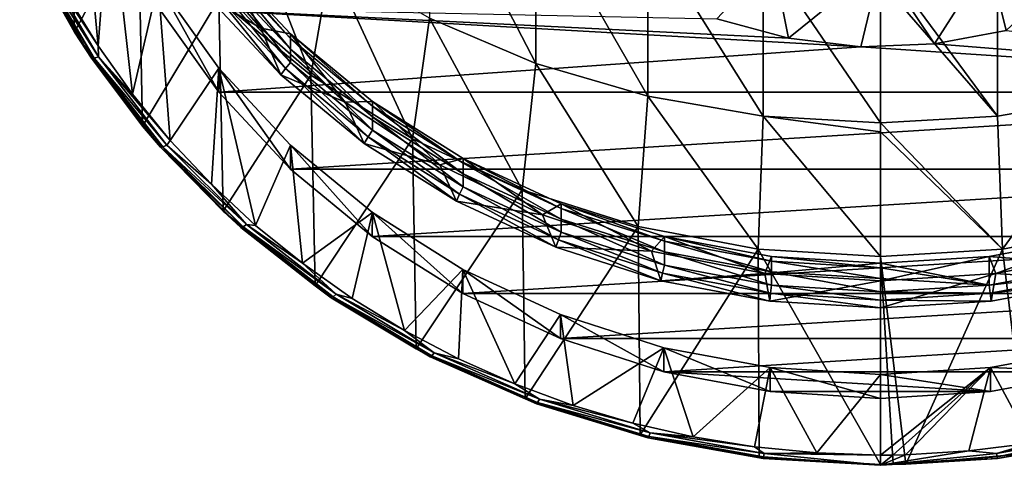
# Model space of a CAD drawing. Header units: metres. Extents: x -24 to 24, y -207 to 24.
# Tile 1 of 59: x -11 to 2, y -207 to -201. Entities that reach past the tile are written whole.
import ezdxf

# ---------------------------------------------------------------- set-up
doc = ezdxf.new("R2010")
doc.units = ezdxf.units.M
doc.layers.add('solid_12421093', color=7, linetype='CONTINUOUS')

msp = doc.modelspace()

# ---------------------------------------------------------------- linework, layer by layer
at = {"layer": 'solid_12421093'}
for points in [[(-10.333362, -198.374542, 238.944946), (-10.032663, -201.601318, 240.1194), (-10.429807, -200.949417, 239.882126)], [(-10.333362, -198.374542, 238.944946), (-9.881443, -199.619385, 239.398026), (-10.032663, -201.601318, 240.1194)], [(-11.03881, -200.118713, 239.792603), (-10.3371, -201.423752, 240.267609), (-10.392304, -198.667084, 247.56485)], [(-10.3371, -201.423752, 240.267609), (-9.52024, -199.893524, 248.01123), (-10.392304, -198.667084, 247.56485)], [(-4.417495, -201.82518, 253.371933), (-4.417495, -199.741867, 257.286713), (-5.781044, -199.190231, 256.958984)], [(-5.781044, -201.245209, 253.097473), (-4.417495, -201.82518, 253.371933), (-5.781044, -199.190231, 256.958984)], [(-9.881443, -199.619385, 239.398026), (-9.59322, -202.221588, 240.345154), (-10.032663, -201.601318, 240.1194)], [(-9.881443, -199.619385, 239.398026), (-9.26319, -200.797714, 239.826904), (-9.59322, -202.221588, 240.345154)], [(-8.485281, -201.002487, 248.414856), (-7.305137, -201.975037, 248.768845), (-8.214565, -199.647064, 252.341171)], [(-7.305137, -201.975037, 248.768845), (-7.053423, -200.515335, 252.75206), (-8.214565, -199.647064, 252.341171)], [(-2.984279, -202.246094, 253.571136), (-2.984279, -200.142212, 257.524567), (-4.417495, -199.741867, 257.286713)], [(-4.417495, -201.82518, 253.371933), (-2.984279, -202.246094, 253.571136), (-4.417495, -199.741867, 257.286713)], [(-10.3371, -201.423752, 240.267609), (-9.461586, -202.632507, 240.70755), (-9.52024, -199.893524, 248.01123)], [(-9.461586, -202.632507, 240.70755), (-8.485281, -201.002487, 248.414856), (-9.52024, -199.893524, 248.01123)], [(-10.84415, -200.51799, 239.856491), (-10.3371, -201.423752, 240.267609), (-11.03881, -200.118713, 239.792603)], [(-1.503999, -202.501343, 253.691925), (-1.503999, -200.384979, 257.668823), (-2.984279, -200.142212, 257.524567)], [(-2.984279, -202.246094, 253.571136), (-1.503999, -202.501343, 253.691925), (-2.984279, -200.142212, 257.524567)], [(2.984279, -202.246094, 253.571136), (2.984279, -200.142212, 257.524567), (1.503999, -200.384979, 257.668823)], [(-8.488881, -200.458084, 244.14624), (-7.947841, -201.372131, 244.292694), (-8.884547, -200.290207, 243.898895)], [(-7.947841, -201.372131, 244.292694), (-8.627718, -200.96553, 243.063507), (-8.884547, -200.290207, 243.898895)], [(-1.503999, -200.384979, 257.668823), (0, -202.586868, 253.732407), (0, -200.769226, 257.200012)], [(-1.503999, -202.501343, 253.691925), (0, -202.586868, 253.732407), (-1.503999, -200.384979, 257.668823)], [(1.503999, -202.501343, 253.691925), (1.503999, -200.384979, 257.668823), (0, -200.466324, 257.717133)], [(1.389284, -200.488464, 238.124176), (2.755202, -200.327667, 238.3022), (1.613497, -201.405045, 239.090195)], [(1.503999, -202.501343, 253.691925), (2.984279, -202.246094, 253.571136), (1.503999, -200.384979, 257.668823)], [(-10.119081, -201.757355, 240.307571), (-10.3371, -201.423752, 240.267609), (-10.84415, -200.51799, 239.856491)], [(-10.84415, -200.51799, 239.856491), (-10.804871, -200.522842, 239.789139), (-10.082429, -201.757706, 240.238602)], [(-10.119081, -201.757355, 240.307571), (-10.84415, -200.51799, 239.856491), (-10.082429, -201.757706, 240.238602)], [(-10.804871, -200.522842, 239.789139), (-10.74608, -200.511673, 239.738937), (-10.027569, -201.739822, 240.185944)], [(-10.082429, -201.757706, 240.238602), (-10.804871, -200.522842, 239.789139), (-10.027569, -201.739822, 240.185944)], [(-10.032663, -201.601318, 240.1194), (-10.027569, -201.739822, 240.185944), (-10.74608, -200.511673, 239.738937)], [(-10.429807, -200.949417, 239.882126), (-10.032663, -201.601318, 240.1194), (-10.74608, -200.511673, 239.738937)], [(-8.488881, -200.458084, 244.14624), (-7.566042, -201.446915, 244.506134), (-7.947841, -201.372131, 244.292694)], [(-8.488881, -200.458084, 244.14624), (-7.566042, -201.506775, 244.34169), (-7.566042, -201.446915, 244.506134)], [(-8.488881, -200.458084, 244.14624), (-8.488881, -200.517929, 243.981781), (-7.566042, -201.506775, 244.34169)], [(-7.566042, -201.506775, 244.34169), (-8.488881, -200.517929, 243.981781), (-7.566042, -201.64357, 243.96582)], [(-8.488881, -200.517929, 243.981781), (-8.488881, -200.654739, 243.605911), (-7.566042, -201.64357, 243.96582)], [(-7.305137, -201.975037, 248.768845), (-6, -202.79451, 249.067108), (-7.053423, -200.515335, 252.75206)], [(-6, -202.79451, 249.067108), (-5.781044, -201.245209, 253.097473), (-7.053423, -200.515335, 252.75206)], [(-1.379728, -200.489212, 238.123352), (-1.178826, -201.503052, 239.12587), (-2.097514, -201.253845, 239.035172)], [(-1.379728, -200.489212, 238.123352), (0.00481, -200.542557, 238.064301), (-1.178826, -201.503052, 239.12587)], [(0.00481, -200.542557, 238.064301), (-0.252214, -201.611008, 239.165161), (-1.178826, -201.503052, 239.12587)], [(0.00481, -200.542557, 238.064301), (0.695788, -201.575134, 239.1521), (-0.252214, -201.611008, 239.165161)], [(0, -200.769226, 257.200012), (1.503999, -202.501343, 253.691925), (0, -200.466324, 257.717133)], [(0.00481, -200.542557, 238.064301), (1.389284, -200.488464, 238.124176), (0.695788, -201.575134, 239.1521)], [(1.389284, -200.488464, 238.124176), (1.613497, -201.405045, 239.090195), (0.695788, -201.575134, 239.1521)], [(-8.488881, -200.654739, 243.605911), (-8.488881, -200.825439, 243.136932), (-7.566042, -201.81427, 243.496841)], [(-8.488881, -200.654739, 243.605911), (-7.566042, -201.81427, 243.496841), (-7.566042, -201.64357, 243.96582)], [(0, -200.769226, 257.200012), (0, -202.586868, 253.732407), (1.503999, -202.501343, 253.691925)], [(-9.26319, -200.797714, 239.826904), (-9.108091, -202.813858, 240.56073), (-9.59322, -202.221588, 240.345154)], [(-9.263359, -201.105255, 238.981079), (-8.48603, -202.195633, 239.377945), (-9.26319, -200.797714, 239.826904)], [(-9.26319, -200.797714, 239.826904), (-8.485806, -201.888092, 240.22377), (-9.108091, -202.813858, 240.56073)], [(-8.48603, -202.195633, 239.377945), (-8.485806, -201.888092, 240.22377), (-9.26319, -200.797714, 239.826904)], [(-8.561568, -200.895737, 243.106873), (-8.627718, -200.96553, 243.063507), (-7.689786, -201.970535, 243.429306)], [(-8.488881, -200.825439, 243.136932), (-8.561568, -200.895737, 243.106873), (-7.630828, -201.893036, 243.469864)], [(-7.630828, -201.893036, 243.469864), (-8.561568, -200.895737, 243.106873), (-7.689786, -201.970535, 243.429306)], [(-7.566042, -201.81427, 243.496841), (-8.488881, -200.825439, 243.136932), (-7.630828, -201.893036, 243.469864)], [(-9.461586, -202.632507, 240.70755), (-8.426988, -203.724655, 241.105057), (-8.485281, -201.002487, 248.414856)], [(-7.947841, -201.372131, 244.292694), (-7.689786, -201.970535, 243.429306), (-8.627718, -200.96553, 243.063507)], [(-8.426988, -203.724655, 241.105057), (-7.305137, -201.975037, 248.768845), (-8.485281, -201.002487, 248.414856)], [(-0.252214, -201.611008, 239.165161), (-8.48603, -202.195633, 239.377945), (-9.263359, -201.105255, 238.981079)], [(-1.178826, -201.503052, 239.12587), (-0.252214, -201.611008, 239.165161), (-9.263359, -201.105255, 238.981079)], [(-2.097514, -201.253845, 239.035172), (-1.178826, -201.503052, 239.12587), (-9.263359, -201.105255, 238.981079)], [(-6, -202.79451, 249.067108), (-4.592201, -203.446884, 249.30455), (-5.781044, -201.245209, 253.097473)], [(-4.592201, -203.446884, 249.30455), (-4.417495, -201.82518, 253.371933), (-5.781044, -201.245209, 253.097473)], [(-10.119081, -201.757355, 240.307571), (-9.461586, -202.632507, 240.70755), (-10.3371, -201.423752, 240.267609)], [(-7.566042, -201.446915, 244.506134), (-6.863081, -202.324127, 244.639191), (-7.947841, -201.372131, 244.292694)], [(-6.863081, -202.324127, 244.639191), (-7.689786, -201.970535, 243.429306), (-7.947841, -201.372131, 244.292694)], [(0.695788, -201.575134, 239.1521), (1.613497, -201.405045, 239.090195), (8.485806, -202.195908, 239.378052)], [(-7.566042, -201.446915, 244.506134), (-6.513747, -202.314102, 244.821762), (-6.863081, -202.324127, 244.639191)], [(-7.566042, -201.446915, 244.506134), (-6.513747, -202.373947, 244.657318), (-6.513747, -202.314102, 244.821762)], [(-7.566042, -201.446915, 244.506134), (-7.566042, -201.506775, 244.34169), (-6.513747, -202.373947, 244.657318)], [(-6.513747, -202.373947, 244.657318), (-7.566042, -201.506775, 244.34169), (-6.513747, -202.510757, 244.281448)], [(-7.566042, -201.506775, 244.34169), (-7.566042, -201.64357, 243.96582), (-6.513747, -202.510757, 244.281448)], [(-10.032663, -201.601318, 240.1194), (-9.59322, -202.221588, 240.345154), (-10.027569, -201.739822, 240.185944)], [(-0.252214, -201.611008, 239.165161), (8.485806, -202.195908, 239.378052), (-8.48603, -202.195633, 239.377945)], [(-7.566042, -201.64357, 243.96582), (-7.566042, -201.81427, 243.496841), (-6.513747, -202.681458, 243.812469)], [(-7.566042, -201.64357, 243.96582), (-6.513747, -202.681458, 243.812469), (-6.513747, -202.510757, 244.281448)], [(-0.252214, -201.611008, 239.165161), (0.695788, -201.575134, 239.1521), (8.485806, -202.195908, 239.378052)], [(-9.234428, -202.901535, 240.72403), (-9.461586, -202.632507, 240.70755), (-10.119081, -201.757355, 240.307571)], [(-10.119081, -201.757355, 240.307571), (-10.082429, -201.757706, 240.238602), (-9.20098, -202.897751, 240.653534)], [(-9.234428, -202.901535, 240.72403), (-10.119081, -201.757355, 240.307571), (-9.20098, -202.897751, 240.653534)], [(-10.082429, -201.757706, 240.238602), (-10.027569, -201.739822, 240.185944), (-9.150917, -202.873657, 240.598633)], [(-9.20098, -202.897751, 240.653534), (-10.082429, -201.757706, 240.238602), (-9.150917, -202.873657, 240.598633)], [(-9.108091, -202.813858, 240.56073), (-9.150917, -202.873657, 240.598633), (-10.027569, -201.739822, 240.185944)], [(-9.59322, -202.221588, 240.345154), (-9.108091, -202.813858, 240.56073), (-10.027569, -201.739822, 240.185944)], [(-8.485806, -201.888092, 240.22377), (-8.578949, -203.377426, 240.765854), (-9.108091, -202.813858, 240.56073)], [(-8.485806, -201.888092, 240.22377), (-8.012741, -203.904877, 240.957825), (-8.578949, -203.377426, 240.765854)], [(-8.48603, -202.195633, 239.377945), (-7.566139, -203.18251, 239.737137), (-8.485806, -201.888092, 240.22377)], [(-8.485806, -201.888092, 240.22377), (-7.565871, -202.874939, 240.582962), (-8.012741, -203.904877, 240.957825)], [(-7.566139, -203.18251, 239.737137), (-7.565871, -202.874939, 240.582962), (-8.485806, -201.888092, 240.22377)], [(-7.630828, -201.893036, 243.469864), (-7.689786, -201.970535, 243.429306), (-6.620281, -202.851898, 243.750092)], [(-7.566042, -201.81427, 243.496841), (-7.630828, -201.893036, 243.469864), (-6.569523, -202.767639, 243.788193)], [(-6.569523, -202.767639, 243.788193), (-7.630828, -201.893036, 243.469864), (-6.620281, -202.851898, 243.750092)], [(-6.513747, -202.681458, 243.812469), (-7.566042, -201.81427, 243.496841), (-6.569523, -202.767639, 243.788193)], [(-4.592201, -203.446884, 249.30455), (-3.105829, -203.921021, 249.477112), (-4.417495, -201.82518, 253.371933)], [(-3.105829, -203.921021, 249.477112), (-2.984279, -202.246094, 253.571136), (-4.417495, -201.82518, 253.371933)], [(-8.426988, -203.724655, 241.105057), (-7.250701, -204.681808, 241.453445), (-7.305137, -201.975037, 248.768845)], [(-6.863081, -202.324127, 244.639191), (-6.620281, -202.851898, 243.750092), (-7.689786, -201.970535, 243.429306)], [(-7.250701, -204.681808, 241.453445), (-6, -202.79451, 249.067108), (-7.305137, -201.975037, 248.768845)], [(-8.48603, -202.195633, 239.377945), (8.485806, -202.195908, 239.378052), (-7.566139, -203.18251, 239.737137)], [(-7.566139, -203.18251, 239.737137), (8.485806, -202.195908, 239.378052), (7.565871, -203.182755, 239.737228)], [(-3.105829, -203.921021, 249.477112), (-1.566314, -204.208771, 249.581848), (-2.984279, -202.246094, 253.571136)], [(-1.566314, -204.208771, 249.581848), (-1.503999, -202.501343, 253.691925), (-2.984279, -202.246094, 253.571136)], [(1.566314, -204.208771, 249.581848), (2.984279, -202.246094, 253.571136), (1.503999, -202.501343, 253.691925)], [(1.566314, -204.208771, 249.581848), (3.105829, -203.921021, 249.477112), (2.984279, -202.246094, 253.571136)], [(-6.513747, -202.314102, 244.821762), (-5.650476, -203.128464, 244.931946), (-6.863081, -202.324127, 244.639191)], [(-5.650476, -203.128464, 244.931946), (-6.620281, -202.851898, 243.750092), (-6.863081, -202.324127, 244.639191)], [(-6.513747, -202.314102, 244.821762), (-5.35, -203.0448, 245.087723), (-5.650476, -203.128464, 244.931946)], [(-6.513747, -202.314102, 244.821762), (-5.35, -203.104645, 244.923279), (-5.35, -203.0448, 245.087723)], [(-6.513747, -202.314102, 244.821762), (-6.513747, -202.373947, 244.657318), (-5.35, -203.104645, 244.923279)], [(-5.35, -203.104645, 244.923279), (-6.513747, -202.373947, 244.657318), (-5.35, -203.241455, 244.547394)], [(-6.513747, -202.373947, 244.657318), (-6.513747, -202.510757, 244.281448), (-5.35, -203.241455, 244.547394)], [(-6.513747, -202.510757, 244.281448), (-6.513747, -202.681458, 243.812469), (-5.35, -203.412155, 244.078415)], [(-6.513747, -202.510757, 244.281448), (-5.35, -203.412155, 244.078415), (-5.35, -203.241455, 244.547394)], [(-1.566314, -204.208771, 249.581848), (0, -204.305252, 249.616974), (-1.503999, -202.501343, 253.691925)], [(-1.503999, -202.501343, 253.691925), (0, -202.702774, 253.485672), (0, -202.586868, 253.732407)], [(-1.503999, -202.501343, 253.691925), (0, -204.305252, 249.616974), (0, -202.702774, 253.485672)], [(1.566314, -204.208771, 249.581848), (1.503999, -202.501343, 253.691925), (0, -202.586868, 253.732407)], [(-9.234428, -202.901535, 240.72403), (-8.426988, -203.724655, 241.105057), (-9.461586, -202.632507, 240.70755)], [(-6.513747, -202.681458, 243.812469), (-6.569523, -202.767639, 243.788193), (-5.395811, -203.504593, 244.056427)], [(-5.35, -203.412155, 244.078415), (-6.513747, -202.681458, 243.812469), (-5.395811, -203.504593, 244.056427)], [(0, -202.702774, 253.485672), (1.566314, -204.208771, 249.581848), (0, -202.586868, 253.732407)], [(-9.108091, -202.813858, 240.56073), (-8.578949, -203.377426, 240.765854), (-9.150917, -202.873657, 240.598633)], [(-7.250701, -204.681808, 241.453445), (-5.952503, -205.4879, 241.746826), (-6, -202.79451, 249.067108)], [(-6.569523, -202.767639, 243.788193), (-6.620281, -202.851898, 243.750092), (-5.4375, -203.594559, 244.020401)], [(-5.395811, -203.504593, 244.056427), (-6.569523, -202.767639, 243.788193), (-5.4375, -203.594559, 244.020401)], [(-5.952503, -205.4879, 241.746826), (-4.592201, -203.446884, 249.30455), (-6, -202.79451, 249.067108)], [(0, -202.702774, 253.485672), (0, -204.305252, 249.616974), (1.566314, -204.208771, 249.581848)], [(-9.234428, -202.901535, 240.72403), (-9.20098, -202.897751, 240.653534), (-8.174427, -203.924988, 241.02742)], [(-8.204144, -203.93251, 241.099274), (-8.426988, -203.724655, 241.105057), (-9.234428, -202.901535, 240.72403)], [(-8.204144, -203.93251, 241.099274), (-9.234428, -202.901535, 240.72403), (-8.174427, -203.924988, 241.02742)], [(-9.20098, -202.897751, 240.653534), (-9.150917, -202.873657, 240.598633), (-8.12995, -203.895309, 240.970474)], [(-8.174427, -203.924988, 241.02742), (-9.20098, -202.897751, 240.653534), (-8.12995, -203.895309, 240.970474)], [(-8.578949, -203.377426, 240.765854), (-8.12995, -203.895309, 240.970474), (-9.150917, -202.873657, 240.598633)], [(-7.565871, -202.874939, 240.582962), (-7.413021, -204.391815, 241.135056), (-8.012741, -203.904877, 240.957825)], [(-7.566139, -203.18251, 239.737137), (-6.515958, -204.046967, 240.051773), (-7.565871, -202.874939, 240.582962)], [(-7.565871, -202.874939, 240.582962), (-6.515666, -203.739349, 240.897583), (-7.413021, -204.391815, 241.135056)], [(-6.515958, -204.046967, 240.051773), (-6.515666, -203.739349, 240.897583), (-7.565871, -202.874939, 240.582962)], [(-5.650476, -203.128464, 244.931946), (-5.4375, -203.594559, 244.020401), (-6.620281, -202.851898, 243.750092)], [(-5.35, -203.0448, 245.087723), (-4.332612, -203.770142, 245.165497), (-5.650476, -203.128464, 244.931946)], [(-5.35, -203.0448, 245.087723), (-4.094713, -203.686356, 245.134995), (-4.094713, -203.626511, 245.299438)], [(-5.35, -203.0448, 245.087723), (-4.094713, -203.626511, 245.299438), (-4.332612, -203.770142, 245.165497)], [(-5.35, -203.0448, 245.087723), (-5.35, -203.104645, 244.923279), (-4.094713, -203.686356, 245.134995)], [(-7.566139, -203.18251, 239.737137), (7.565871, -203.182755, 239.737228), (-6.515958, -204.046967, 240.051773)], [(-6.515958, -204.046967, 240.051773), (7.565871, -203.182755, 239.737228), (6.515666, -204.04718, 240.051849)], [(-4.332612, -203.770142, 245.165497), (-5.4375, -203.594559, 244.020401), (-5.650476, -203.128464, 244.931946)], [(-4.094713, -203.686356, 245.134995), (-5.35, -203.104645, 244.923279), (-4.094713, -203.823166, 244.759125)], [(-5.35, -203.104645, 244.923279), (-5.35, -203.241455, 244.547394), (-4.094713, -203.823166, 244.759125)], [(-5.35, -203.241455, 244.547394), (-5.35, -203.412155, 244.078415), (-4.094713, -203.993851, 244.290146)], [(-5.35, -203.241455, 244.547394), (-4.094713, -203.993851, 244.290146), (-4.094713, -203.823166, 244.759125)], [(-8.578949, -203.377426, 240.765854), (-8.012741, -203.904877, 240.957825), (-8.12995, -203.895309, 240.970474)], [(-5.952503, -205.4879, 241.746826), (-4.554222, -206.129349, 241.980301), (-4.592201, -203.446884, 249.30455)], [(-5.35, -203.412155, 244.078415), (-5.395811, -203.504593, 244.056427), (-4.129775, -204.091278, 244.269958)], [(-4.094713, -203.993851, 244.290146), (-5.35, -203.412155, 244.078415), (-4.129775, -204.091278, 244.269958)], [(-4.554222, -206.129349, 241.980301), (-3.105829, -203.921021, 249.477112), (-4.592201, -203.446884, 249.30455)], [(-5.395811, -203.504593, 244.056427), (-5.4375, -203.594559, 244.020401), (-4.161682, -204.185776, 244.23558)], [(-4.129775, -204.091278, 244.269958), (-5.395811, -203.504593, 244.056427), (-4.161682, -204.185776, 244.23558)], [(-4.332612, -203.770142, 245.165497), (-4.161682, -204.185776, 244.23558), (-5.4375, -203.594559, 244.020401)], [(-4.094713, -203.626511, 245.299438), (-2.93404, -204.237213, 245.335495), (-4.332612, -203.770142, 245.165497)], [(-4.094713, -203.626511, 245.299438), (-2.769364, -204.109116, 245.288879), (-2.769364, -204.049271, 245.453323)], [(-4.094713, -203.626511, 245.299438), (-2.769364, -204.049271, 245.453323), (-2.93404, -204.237213, 245.335495)], [(-4.094713, -203.626511, 245.299438), (-4.094713, -203.686356, 245.134995), (-2.769364, -204.109116, 245.288879)], [(-2.769364, -204.109116, 245.288879), (-4.094713, -203.686356, 245.134995), (-2.769364, -204.245926, 244.912994)], [(-4.094713, -203.686356, 245.134995), (-4.094713, -203.823166, 244.759125), (-2.769364, -204.245926, 244.912994)], [(-8.204144, -203.93251, 241.099274), (-7.250701, -204.681808, 241.453445), (-8.426988, -203.724655, 241.105057)], [(-6.515666, -203.739349, 240.897583), (-6.77422, -204.843262, 241.299362), (-7.413021, -204.391815, 241.135056)], [(-6.515666, -203.739349, 240.897583), (-6.103489, -205.254501, 241.449051), (-6.77422, -204.843262, 241.299362)], [(-6.515958, -204.046967, 240.051773), (-5.355595, -204.777466, 240.317657), (-6.515666, -203.739349, 240.897583)], [(-6.515666, -203.739349, 240.897583), (-5.355303, -204.469803, 241.163437), (-6.103489, -205.254501, 241.449051)], [(-5.355595, -204.777466, 240.317657), (-5.355303, -204.469803, 241.163437), (-6.515666, -203.739349, 240.897583)], [(-2.93404, -204.237213, 245.335495), (-4.161682, -204.185776, 244.23558), (-4.332612, -203.770142, 245.165497)], [(-4.094713, -203.823166, 244.759125), (-4.094713, -203.993851, 244.290146), (-2.769364, -204.416626, 244.444016)], [(-4.094713, -203.823166, 244.759125), (-2.769364, -204.416626, 244.444016), (-2.769364, -204.245926, 244.912994)], [(-8.204144, -203.93251, 241.099274), (-8.174427, -203.924988, 241.02742), (-7.018959, -204.823227, 241.354355)], [(-7.044475, -204.834015, 241.427383), (-7.250701, -204.681808, 241.453445), (-8.204144, -203.93251, 241.099274)], [(-7.044475, -204.834015, 241.427383), (-8.204144, -203.93251, 241.099274), (-7.018959, -204.823227, 241.354355)], [(-8.174427, -203.924988, 241.02742), (-8.12995, -203.895309, 240.970474), (-6.980768, -204.788666, 241.295639)], [(-7.018959, -204.823227, 241.354355), (-8.174427, -203.924988, 241.02742), (-6.980768, -204.788666, 241.295639)], [(-7.413021, -204.391815, 241.135056), (-6.980768, -204.788666, 241.295639), (-8.12995, -203.895309, 240.970474)], [(-8.012741, -203.904877, 240.957825), (-7.413021, -204.391815, 241.135056), (-8.12995, -203.895309, 240.970474)], [(-4.554222, -206.129349, 241.980301), (-3.079367, -206.595398, 242.149933), (-3.105829, -203.921021, 249.477112)], [(-3.079367, -206.595398, 242.149933), (-1.566314, -204.208771, 249.581848), (-3.105829, -203.921021, 249.477112)], [(1.877986, -206.834061, 242.236786), (3.105829, -203.921021, 249.477112), (1.566314, -204.208771, 249.581848)], [(-6.515958, -204.046967, 240.051773), (6.515666, -204.04718, 240.051849), (-5.355595, -204.777466, 240.317657)], [(-5.355595, -204.777466, 240.317657), (6.515666, -204.04718, 240.051849), (5.355303, -204.777618, 240.317719)], [(-4.094713, -203.993851, 244.290146), (-4.129775, -204.091278, 244.269958), (-2.793077, -204.51767, 244.425156)], [(-2.769364, -204.416626, 244.444016), (-4.094713, -203.993851, 244.290146), (-2.793077, -204.51767, 244.425156)], [(-2.769364, -204.049271, 245.453323), (-1.480812, -204.520996, 245.438782), (-2.93404, -204.237213, 245.335495)], [(-2.769364, -204.049271, 245.453323), (-1.39663, -204.305847, 245.546707), (-1.480812, -204.520996, 245.438782)], [(-2.769364, -204.049271, 245.453323), (-1.39663, -204.365707, 245.382263), (-1.39663, -204.305847, 245.546707)], [(-2.769364, -204.049271, 245.453323), (-2.769364, -204.109116, 245.288879), (-1.39663, -204.365707, 245.382263)], [(2.769364, -204.049271, 245.453323), (1.480812, -204.520996, 245.438782), (1.39663, -204.305847, 245.546707)], [(2.769364, -204.049271, 245.453323), (1.39663, -204.305847, 245.546707), (2.769364, -204.416626, 244.444016)], [(2.769364, -204.049271, 245.453323), (2.93404, -204.237213, 245.335495), (1.480812, -204.520996, 245.438782)], [(-4.129775, -204.091278, 244.269958), (-4.161682, -204.185776, 244.23558), (-2.814657, -204.615448, 244.391968)], [(-2.93404, -204.237213, 245.335495), (-2.814657, -204.615448, 244.391968), (-4.161682, -204.185776, 244.23558)], [(-2.793077, -204.51767, 244.425156), (-4.129775, -204.091278, 244.269958), (-2.814657, -204.615448, 244.391968)], [(-1.39663, -204.365707, 245.382263), (-2.769364, -204.109116, 245.288879), (-1.39663, -204.502518, 245.006378)], [(-2.769364, -204.109116, 245.288879), (-2.769364, -204.245926, 244.912994), (-1.39663, -204.502518, 245.006378)], [(-3.079367, -206.595398, 242.149933), (-1.552737, -206.878204, 242.252853), (-1.566314, -204.208771, 249.581848)], [(-1.480812, -204.520996, 245.438782), (-2.814657, -204.615448, 244.391968), (-2.93404, -204.237213, 245.335495)], [(-2.769364, -204.245926, 244.912994), (-2.769364, -204.416626, 244.444016), (-1.39663, -204.673203, 244.537415)], [(-2.769364, -204.245926, 244.912994), (-1.39663, -204.673203, 244.537415), (-1.39663, -204.502518, 245.006378)], [(0, -206.973007, 242.287369), (0, -204.305252, 249.616974), (-1.566314, -204.208771, 249.581848)], [(-1.552737, -206.878204, 242.252853), (0, -206.973007, 242.287369), (-1.566314, -204.208771, 249.581848)], [(-1.39663, -204.305847, 245.546707), (0, -204.391876, 245.578018), (-1.480812, -204.520996, 245.438782)], [(-1.39663, -204.305847, 245.546707), (0, -204.451721, 245.413574), (0, -204.391876, 245.578018)], [(-1.39663, -204.305847, 245.546707), (-1.39663, -204.365707, 245.382263), (0, -204.451721, 245.413574)], [(0.328593, -206.968781, 242.285828), (1.566314, -204.208771, 249.581848), (0, -204.305252, 249.616974)], [(0.164312, -206.971939, 242.286972), (0, -204.305252, 249.616974), (0, -206.973007, 242.287369)], [(0.328593, -206.968781, 242.285828), (0, -204.305252, 249.616974), (0.164312, -206.971939, 242.286972)], [(1.39663, -204.305847, 245.546707), (1.480812, -204.520996, 245.438782), (0, -204.616165, 245.473419)], [(1.39663, -204.305847, 245.546707), (0, -204.616165, 245.473419), (0, -204.391876, 245.578018)], [(1.39663, -204.305847, 245.546707), (0, -204.391876, 245.578018), (1.39663, -204.673203, 244.537415)], [(1.877986, -206.834061, 242.236786), (1.566314, -204.208771, 249.581848), (0.328593, -206.968781, 242.285828)], [(1.39663, -204.305847, 245.546707), (1.39663, -204.673203, 244.537415), (2.769364, -204.416626, 244.444016)], [(1.480812, -204.520996, 245.438782), (2.93404, -204.237213, 245.335495), (2.814657, -204.615448, 244.391968)], [(-7.413021, -204.391815, 241.135056), (-6.77422, -204.843262, 241.299362), (-6.980768, -204.788666, 241.295639)], [(-2.769364, -204.416626, 244.444016), (-2.793077, -204.51767, 244.425156), (-1.408589, -204.776443, 244.519348)], [(-1.39663, -204.673203, 244.537415), (-2.769364, -204.416626, 244.444016), (-1.408589, -204.776443, 244.519348)], [(-1.480812, -204.520996, 245.438782), (0, -204.391876, 245.578018), (0, -204.616165, 245.473419)], [(0, -204.451721, 245.413574), (-1.39663, -204.365707, 245.382263), (0, -204.588531, 245.037689)], [(-1.39663, -204.365707, 245.382263), (-1.39663, -204.502518, 245.006378), (0, -204.588531, 245.037689)], [(0, -204.391876, 245.578018), (0, -204.451721, 245.413574), (1.39663, -204.673203, 244.537415)], [(0, -204.451721, 245.413574), (0, -204.588531, 245.037689), (1.39663, -204.673203, 244.537415)], [(2.769364, -204.416626, 244.444016), (1.39663, -204.673203, 244.537415), (2.793077, -204.51767, 244.425156)], [(-5.355303, -204.469803, 241.163437), (-5.409286, -205.61972, 241.58197), (-6.103489, -205.254501, 241.449051)], [(-5.355303, -204.469803, 241.163437), (-4.688068, -205.940079, 241.698578), (-5.409286, -205.61972, 241.58197)], [(-5.355595, -204.777466, 240.317657), (-4.101654, -205.358429, 240.529114), (-5.355303, -204.469803, 241.163437)], [(-5.355303, -204.469803, 241.163437), (-4.101392, -205.05072, 241.374878), (-4.688068, -205.940079, 241.698578)], [(-4.101654, -205.358429, 240.529114), (-4.101392, -205.05072, 241.374878), (-5.355303, -204.469803, 241.163437)], [(-2.793077, -204.51767, 244.425156), (-2.814657, -204.615448, 244.391968), (-1.419472, -204.876236, 244.486893)], [(-1.480812, -204.520996, 245.438782), (-1.419472, -204.876236, 244.486893), (-2.814657, -204.615448, 244.391968)], [(-1.408589, -204.776443, 244.519348), (-2.793077, -204.51767, 244.425156), (-1.419472, -204.876236, 244.486893)], [(-1.480812, -204.520996, 245.438782), (0, -204.616165, 245.473419), (-1.419472, -204.876236, 244.486893)], [(-1.39663, -204.502518, 245.006378), (-1.39663, -204.673203, 244.537415), (0, -204.759232, 244.56871)], [(-1.39663, -204.502518, 245.006378), (0, -204.759232, 244.56871), (0, -204.588531, 245.037689)], [(1.480812, -204.520996, 245.438782), (1.419472, -204.876236, 244.486893), (0, -204.963654, 244.518707)], [(0, -204.616165, 245.473419), (1.480812, -204.520996, 245.438782), (0, -204.963654, 244.518707)], [(1.39663, -204.673203, 244.537415), (1.408589, -204.776443, 244.519348), (2.793077, -204.51767, 244.425156)], [(2.793077, -204.51767, 244.425156), (1.408589, -204.776443, 244.519348), (2.814657, -204.615448, 244.391968)], [(1.480812, -204.520996, 245.438782), (2.814657, -204.615448, 244.391968), (1.419472, -204.876236, 244.486893)], [(-7.044475, -204.834015, 241.427383), (-5.952503, -205.4879, 241.746826), (-7.250701, -204.681808, 241.453445)], [(-1.419472, -204.876236, 244.486893), (0, -204.616165, 245.473419), (0, -204.963654, 244.518707)], [(-1.39663, -204.673203, 244.537415), (-1.408589, -204.776443, 244.519348), (0, -204.863205, 244.550919)], [(0, -204.759232, 244.56871), (-1.39663, -204.673203, 244.537415), (0, -204.863205, 244.550919)], [(0, -204.588531, 245.037689), (0, -204.759232, 244.56871), (1.39663, -204.673203, 244.537415)], [(1.39663, -204.673203, 244.537415), (0, -204.759232, 244.56871), (1.408589, -204.776443, 244.519348)], [(1.408589, -204.776443, 244.519348), (1.419472, -204.876236, 244.486893), (2.814657, -204.615448, 244.391968)], [(-7.044475, -204.834015, 241.427383), (-7.018959, -204.823227, 241.354355), (-5.752797, -205.578308, 241.629181)], [(-5.77371, -205.591843, 241.703217), (-5.952503, -205.4879, 241.746826), (-7.044475, -204.834015, 241.427383)], [(-5.77371, -205.591843, 241.703217), (-7.044475, -204.834015, 241.427383), (-5.752797, -205.578308, 241.629181)], [(-7.018959, -204.823227, 241.354355), (-6.980768, -204.788666, 241.295639), (-5.721495, -205.539627, 241.568954)], [(-5.752797, -205.578308, 241.629181), (-7.018959, -204.823227, 241.354355), (-5.721495, -205.539627, 241.568954)], [(-6.103489, -205.254501, 241.449051), (-5.721495, -205.539627, 241.568954), (-6.980768, -204.788666, 241.295639)], [(-6.77422, -204.843262, 241.299362), (-6.103489, -205.254501, 241.449051), (-6.980768, -204.788666, 241.295639)], [(-5.355595, -204.777466, 240.317657), (5.355303, -204.777618, 240.317719), (-4.101654, -205.358429, 240.529114)], [(-4.101654, -205.358429, 240.529114), (5.355303, -204.777618, 240.317719), (4.101392, -205.358536, 240.529144)], [(-1.408589, -204.776443, 244.519348), (-1.419472, -204.876236, 244.486893), (0, -204.963654, 244.518707)], [(0, -204.863205, 244.550919), (-1.408589, -204.776443, 244.519348), (0, -204.963654, 244.518707)], [(0, -204.759232, 244.56871), (0, -204.863205, 244.550919), (1.408589, -204.776443, 244.519348)], [(1.408589, -204.776443, 244.519348), (0, -204.863205, 244.550919), (1.419472, -204.876236, 244.486893)], [(0, -204.863205, 244.550919), (0, -204.963654, 244.518707), (1.419472, -204.876236, 244.486893)], [(-4.101392, -205.05072, 241.374878), (-3.940253, -206.216309, 241.799118), (-4.688068, -205.940079, 241.698578)], [(-4.101654, -205.358429, 240.529114), (-2.776917, -205.783096, 240.683685), (-4.101392, -205.05072, 241.374878)], [(-4.101392, -205.05072, 241.374878), (-2.776714, -205.475327, 241.529419), (-3.940253, -206.216309, 241.799118)], [(-2.776917, -205.783096, 240.683685), (-2.776714, -205.475327, 241.529419), (-4.101392, -205.05072, 241.374878)], [(-6.103489, -205.254501, 241.449051), (-5.409286, -205.61972, 241.58197), (-5.721495, -205.539627, 241.568954)], [(-4.101654, -205.358429, 240.529114), (4.101392, -205.358536, 240.529144), (-2.776917, -205.783096, 240.683685)], [(-2.776917, -205.783096, 240.683685), (4.101392, -205.358536, 240.529144), (2.776714, -205.783142, 240.683701)], [(-5.77371, -205.591843, 241.703217), (-4.554222, -206.129349, 241.980301), (-5.952503, -205.4879, 241.746826)], [(-5.77371, -205.591843, 241.703217), (-5.752797, -205.578308, 241.629181), (-4.39591, -206.178299, 241.847565)], [(-4.411891, -206.194016, 241.922394), (-4.554222, -206.129349, 241.980301), (-5.77371, -205.591843, 241.703217)], [(-4.411891, -206.194016, 241.922394), (-5.77371, -205.591843, 241.703217), (-4.39591, -206.178299, 241.847565)], [(-5.752797, -205.578308, 241.629181), (-5.721495, -205.539627, 241.568954), (-4.371991, -206.136368, 241.786148)], [(-4.39591, -206.178299, 241.847565), (-5.752797, -205.578308, 241.629181), (-4.371991, -206.136368, 241.786148)], [(-4.688068, -205.940079, 241.698578), (-4.371991, -206.136368, 241.786148), (-5.721495, -205.539627, 241.568954)], [(-5.409286, -205.61972, 241.58197), (-4.688068, -205.940079, 241.698578), (-5.721495, -205.539627, 241.568954)], [(-2.776714, -205.475327, 241.529419), (-3.175617, -206.444351, 241.882111), (-3.940253, -206.216309, 241.799118)], [(-2.776714, -205.475327, 241.529419), (-2.402009, -206.620956, 241.946396), (-3.175617, -206.444351, 241.882111)], [(-2.776917, -205.783096, 240.683685), (-1.413238, -206.037994, 240.776459), (-2.776714, -205.475327, 241.529419)], [(-2.776714, -205.475327, 241.529419), (-1.413122, -205.730194, 241.622192), (-2.402009, -206.620956, 241.946396)], [(-1.413238, -206.037994, 240.776459), (-1.413122, -205.730194, 241.622192), (-2.776714, -205.475327, 241.529419)], [(1.413238, -205.730179, 241.622177), (2.776917, -205.475281, 241.529404), (1.934834, -206.702103, 241.975922)], [(2.776714, -205.783142, 240.683701), (2.776917, -205.475281, 241.529404), (1.413238, -205.730179, 241.622177)], [(-2.776917, -205.783096, 240.683685), (2.776714, -205.783142, 240.683701), (1.413122, -206.038025, 240.776459)], [(-2.776917, -205.783096, 240.683685), (1.413122, -206.038025, 240.776459), (-1.413238, -206.037994, 240.776459)], [(-1.413122, -205.730194, 241.622192), (-1.615404, -206.747787, 241.992554), (-2.402009, -206.620956, 241.946396)], [(-1.413122, -205.730194, 241.622192), (-0.814734, -206.825287, 242.020767), (-1.615404, -206.747787, 241.992554)], [(-1.413238, -206.037994, 240.776459), (0, -206.127625, 240.809082), (-1.413122, -205.730194, 241.622192)], [(-1.413122, -205.730194, 241.622192), (0, -205.819809, 241.6548), (-0.814734, -206.825287, 242.020767)], [(0, -206.127625, 240.809082), (0, -205.819809, 241.6548), (-1.413122, -205.730194, 241.622192)], [(0, -205.819809, 241.6548), (0, -206.85347, 242.031021), (-0.814734, -206.825287, 242.020767)], [(1.413238, -205.730179, 241.622177), (0.161574, -206.852432, 242.03064), (0, -206.85347, 242.031021)], [(0, -205.819809, 241.6548), (1.413238, -205.730179, 241.622177), (0, -206.85347, 242.031021)], [(1.413122, -206.038025, 240.776459), (1.413238, -205.730179, 241.622177), (0, -205.819809, 241.6548)], [(0, -206.127625, 240.809082), (1.413122, -206.038025, 240.776459), (0, -205.819809, 241.6548)], [(1.413238, -205.730179, 241.622177), (0.323117, -206.849304, 242.02951), (0.161574, -206.852432, 242.03064)], [(1.413238, -205.730179, 241.622177), (1.136724, -206.800186, 242.011627), (0.323117, -206.849304, 242.02951)], [(1.413238, -205.730179, 241.622177), (1.934834, -206.702103, 241.975922), (1.136724, -206.800186, 242.011627)], [(1.413122, -206.038025, 240.776459), (2.776714, -205.783142, 240.683701), (1.413238, -205.730179, 241.622177)], [(-4.688068, -205.940079, 241.698578), (-3.940253, -206.216309, 241.799118), (-4.371991, -206.136368, 241.786148)], [(-1.413238, -206.037994, 240.776459), (1.413122, -206.038025, 240.776459), (0, -206.127625, 240.809082)], [(-4.411891, -206.194016, 241.922394), (-3.079367, -206.595398, 242.149933), (-4.554222, -206.129349, 241.980301)], [(-4.411891, -206.194016, 241.922394), (-4.39591, -206.178299, 241.847565), (-2.969697, -206.613754, 242.006058)], [(-2.980493, -206.631058, 242.081451), (-3.079367, -206.595398, 242.149933), (-4.411891, -206.194016, 241.922394)], [(-2.980493, -206.631058, 242.081451), (-4.411891, -206.194016, 241.922394), (-2.969697, -206.613754, 242.006058)], [(-4.39591, -206.178299, 241.847565), (-4.371991, -206.136368, 241.786148), (-2.953538, -206.569443, 241.943787)], [(-2.969697, -206.613754, 242.006058), (-4.39591, -206.178299, 241.847565), (-2.953538, -206.569443, 241.943787)], [(-3.175617, -206.444351, 241.882111), (-2.953538, -206.569443, 241.943787), (-4.371991, -206.136368, 241.786148)], [(-3.940253, -206.216309, 241.799118), (-3.175617, -206.444351, 241.882111), (-4.371991, -206.136368, 241.786148)], [(-3.175617, -206.444351, 241.882111), (-2.402009, -206.620956, 241.946396), (-2.953538, -206.569443, 241.943787)], [(-2.980493, -206.631058, 242.081451), (-1.552737, -206.878204, 242.252853), (-3.079367, -206.595398, 242.149933)], [(-2.969697, -206.613754, 242.006058), (-2.953538, -206.569443, 241.943787), (-1.488507, -206.832062, 242.039368)], [(-1.615404, -206.747787, 241.992554), (-1.488507, -206.832062, 242.039368), (-2.953538, -206.569443, 241.943787)], [(-2.402009, -206.620956, 241.946396), (-1.615404, -206.747787, 241.992554), (-2.953538, -206.569443, 241.943787)], [(1.488507, -206.832062, 242.039368), (1.934834, -206.702103, 241.975922), (2.717447, -206.555069, 241.922409)], [(2.953538, -206.569443, 241.943787), (1.488507, -206.832062, 242.039368), (2.717447, -206.555069, 241.922409)], [(1.49665, -206.877808, 242.102158), (1.488507, -206.832062, 242.039368), (2.953538, -206.569443, 241.943787)], [(2.969697, -206.613754, 242.006058), (1.49665, -206.877808, 242.102158), (2.953538, -206.569443, 241.943787)], [(-2.980493, -206.631058, 242.081451), (-2.969697, -206.613754, 242.006058), (-1.49665, -206.877808, 242.102158)], [(-1.502091, -206.896072, 242.177917), (-1.552737, -206.878204, 242.252853), (-2.980493, -206.631058, 242.081451)], [(-1.502091, -206.896072, 242.177917), (-2.980493, -206.631058, 242.081451), (-1.49665, -206.877808, 242.102158)], [(-1.49665, -206.877808, 242.102158), (-2.969697, -206.613754, 242.006058), (-1.488507, -206.832062, 242.039368)], [(1.488507, -206.832062, 242.039368), (1.136724, -206.800186, 242.011627), (1.934834, -206.702103, 241.975922)], [(1.502091, -206.896072, 242.177917), (1.49665, -206.877808, 242.102158), (2.969697, -206.613754, 242.006058)], [(2.980493, -206.631058, 242.081451), (1.502091, -206.896072, 242.177917), (2.969697, -206.613754, 242.006058)], [(1.877986, -206.834061, 242.236786), (1.502091, -206.896072, 242.177917), (2.980493, -206.631058, 242.081451)], [(-1.615404, -206.747787, 241.992554), (-0.814734, -206.825287, 242.020767), (-1.488507, -206.832062, 242.039368)], [(-1.49665, -206.877808, 242.102158), (-1.488507, -206.832062, 242.039368), (0, -206.984879, 242.210236)], [(-0.814734, -206.825287, 242.020767), (0, -206.85347, 242.031021), (-1.488507, -206.832062, 242.039368)], [(0, -206.85347, 242.031021), (0, -206.984879, 242.210236), (-1.488507, -206.832062, 242.039368)], [(1.136724, -206.800186, 242.011627), (0, -206.984879, 242.210236), (0.323117, -206.849304, 242.02951)], [(1.488507, -206.832062, 242.039368), (0, -206.984879, 242.210236), (1.136724, -206.800186, 242.011627)], [(1.49665, -206.877808, 242.102158), (0, -206.984879, 242.210236), (1.488507, -206.832062, 242.039368)], [(0.323117, -206.849304, 242.02951), (0, -206.984879, 242.210236), (0.161574, -206.852432, 242.03064)], [(0.161574, -206.852432, 242.03064), (0, -206.984879, 242.210236), (0, -206.85347, 242.031021)], [(1.877986, -206.834061, 242.236786), (0.328593, -206.968781, 242.285828), (1.502091, -206.896072, 242.177917)], [(0, -206.984879, 242.210236), (0, -206.973007, 242.287369), (-1.552737, -206.878204, 242.252853)], [(0, -206.984879, 242.210236), (-1.552737, -206.878204, 242.252853), (-1.502091, -206.896072, 242.177917)], [(-1.502091, -206.896072, 242.177917), (-1.49665, -206.877808, 242.102158), (0, -206.984879, 242.210236)], [(1.502091, -206.896072, 242.177917), (0, -206.984879, 242.210236), (1.49665, -206.877808, 242.102158)], [(1.502091, -206.896072, 242.177917), (0, -206.973007, 242.287369), (0, -206.984879, 242.210236)], [(0.164312, -206.971939, 242.286972), (0, -206.973007, 242.287369), (1.502091, -206.896072, 242.177917)], [(0.328593, -206.968781, 242.285828), (0.164312, -206.971939, 242.286972), (1.502091, -206.896072, 242.177917)]]:
    msp.add_3dface(points, dxfattribs=at)

doc.saveas('drawing.dxf')
